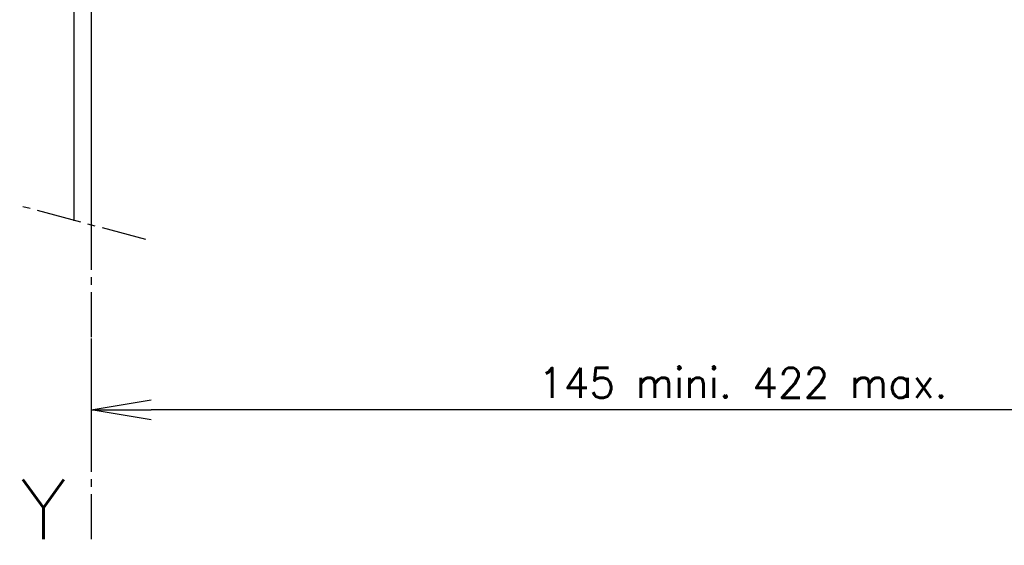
# Model space of a CAD drawing. Extents: x -17 to 303, y -173 to 180.
# Tile 1 of 6: x -12 to 153, y -173 to -85. Entities that reach past the tile are written whole.
import ezdxf

# ---------------------------------------------------------------- set-up
doc = ezdxf.new("R2010")
doc.units = 0
doc.header["$LTSCALE"] = 10
doc.linetypes.add('AXES2', pattern=[1.125, 0.75, -0.125, 0.125, -0.125])
doc.layers.get('0').update_dxf_attribs({"color": 255, "linetype": 'CONTINUOUS'})
doc.layers.get('DEFPOINTS').update_dxf_attribs({"linetype": 'CONTINUOUS'})
for name, color, linetype in [('ALPHA', 253, 'CONTINUOUS'), ('AXE', 80, 'AXES2'), ('COTATION1', 50, 'CONTINUOUS')]:
    doc.layers.add(name, color=color, linetype=linetype)
doc.styles.add('ROMANS', font='romans.shx')
doc.dimstyles.new('SC_DEFAUT$0', dxfattribs={"dimscale": 2, "dimtxt": 2.5, "dimasz": 5, "dimexe": 2.5, "dimexo": 2, "dimgap": 1, "dimtad": 1, "dimdec": 4, "dimzin": 12, "dimtxsty": 'ROMANS', "dimblk1": 'OPEN', "dimblk2": 'OPEN', "dimsah": 1, "dimcen": -0.09, "dimazin": 3, "dimtfac": 1, "dimtdec": 4, "dimtofl": 0, "dimtmove": 0, "dimatfit": 3, "dimtolj": 1, "dimtzin": 12})

# ---------------------------------------------------------------- blocks, each defined once
blk = doc.blocks.new('_OPEN')
at = {"color": 0, "linetype": 'BYBLOCK'}
for p, q in [((-1, 0.167), (0, 0)), ((0, 0), (-1, -0.167)), ((0, 0), (-1, 0))]:
    blk.add_line(p, q, dxfattribs=at)
blk = doc.blocks.new('*D5')
at = {"layer": 'COTATION1', "color": 0}
for p, q in [((217.63, -122.47), (217.63, -155.13)), ((0, -138.24), (0, -155.13)), ((207.63, -150.13), (10, -150.13))]:
    blk.add_line(p, q, dxfattribs=at)
at = {"layer": 'DEFPOINTS', "color": 0}
for p in [(217.63, -118.47), (0, -134.24), (0, -150.13)]:
    blk.add_point(p, dxfattribs=at)
at = {"layer": 'COTATION1', "color": 0, "xscale": 10, "yscale": 10, "zscale": 10, "rotation": 180}
blk.add_blockref('_OPEN', (0, -150.13), dxfattribs=at)
at = {"layer": 'COTATION1', "color": 0, "xscale": 10, "yscale": 10, "zscale": 10}
blk.add_blockref('_OPEN', (217.63, -150.13), dxfattribs=at)
at = {"layer": 'COTATION1', "color": 0, "insert": (108.82, -145.63), "char_height": 5, "attachment_point": 5, "style": 'ROMANS'}
blk.add_mtext('\\A1;145 mini. 422 max.', dxfattribs=at)

msp = doc.modelspace()

# ---------------------------------------------------------------- linework, layer by layer
at = {"layer": 'ALPHA'}
for p, q in [((-2.89, 138.44), (-2.89, -118.53)), ((0, 137.74), (0, -119.24))]:
    msp.add_line(p, q, dxfattribs=at)
at = {"layer": 'AXE'}
for p, q in [((9.12, -121.69), (-11.94, -116.05)), ((0, -119.24), (0, -172.78))]:
    msp.add_line(p, q, dxfattribs=at)

# ---------------------------------------------------------------- texts
at = {"layer": 'AXE', "insert": (-11.85, -161.78), "char_height": 10, "width": 21.2238, "attachment_point": 1, "style": 'ROMANS'}
msp.add_mtext('Y', dxfattribs=at)

# ---------------------------------------------------------------- dimensions: what is measured, and where the dimension line sits
at = {"layer": 'COTATION1'}
dim = msp.add_linear_dim(base=(0, -150.13), p1=(217.63, -118.47), p2=(0, -134.24), text='145 mini. 422 max.', dimstyle='SC_DEFAUT$0', override={"dimdec": 1}, dxfattribs=at)
dim.commit()
dim.dimension.update_dxf_attribs({"geometry": '*D5', "text_midpoint": (108.82, -150.13), "dimtype": 160})

doc.saveas('drawing.dxf')
